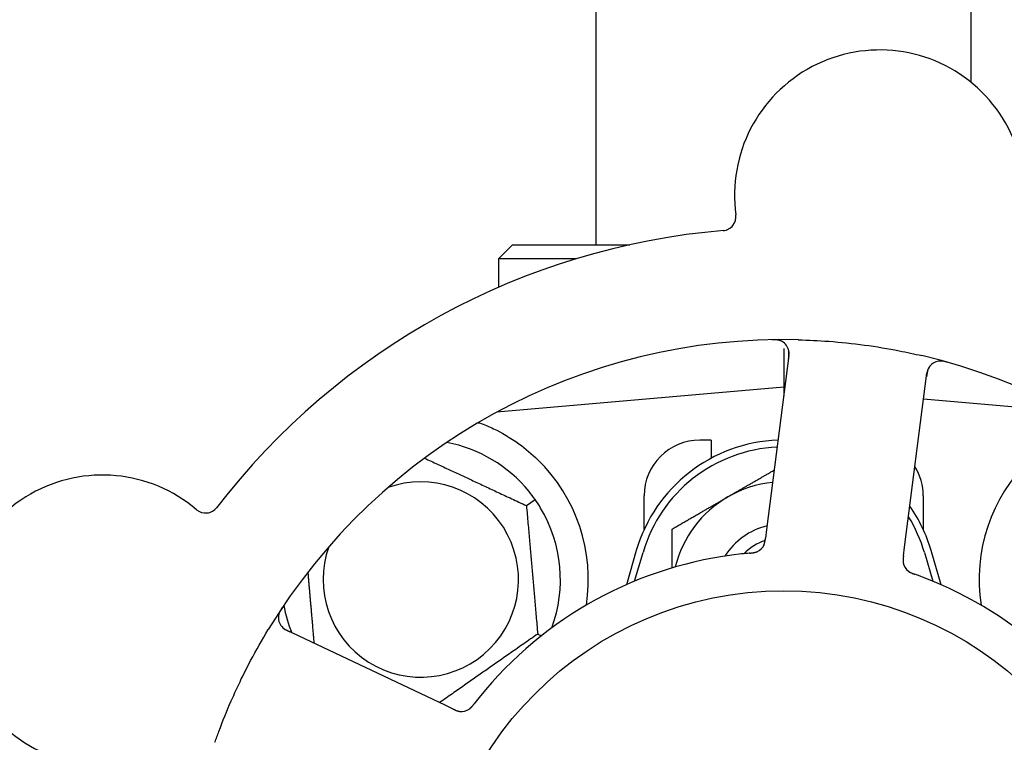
# Model space of a CAD drawing. Header units: inches. Extents: x 24 to 1128, y -69 to 748.
# Tile 75 of 256: x 144.69 to 146.89, y 254.15 to 255.77. Entities that reach past the tile are written whole.
import ezdxf

# ---------------------------------------------------------------- set-up
doc = ezdxf.new("R2010")
doc.units = ezdxf.units.IN
doc.header["$LTSCALE"] = 32
doc.header["$MEASUREMENT"] = 0
doc.layers.add('Dimension (ANSI)', color=7, linetype='Continuous', lineweight=25)
doc.layers.add('Visible (ANSI)', color=7, linetype='Continuous', lineweight=30)
doc.styles.add('Note Text (ANSI)', font='tahoma.ttf')
doc.dimstyles.new('SB Fraction-16 (ANSI)', dxfattribs={"dimscale": 32, "dimtxt": 0.125, "dimasz": 0.098425, "dimexe": 0.125, "dimexo": 0.0625, "dimgap": 0.031496, "dimtad": 0, "dimtih": 1, "dimtoh": 1, "dimdec": 4, "dimrnd": 1e-08, "dimzin": 0, "dimdsep": 46, "dimlunit": 5, "dimtxsty": 'Note Text (ANSI)', "dimcen": 0.09, "dimdle": 0.393701, "dimclrd": 256, "dimclre": 256, "dimclrt": 256, "dimadec": 0, "dimazin": 3, "dimtfac": 0.96, "dimtofl": 0, "dimtmove": 0, "dimatfit": 3, "dimfxl": 1, "dimfrac": 2, "dimtolj": 1, "dimtzin": 12, "dimlwd": -1, "dimlwe": -1, "dimarcsym": 0})

# ---------------------------------------------------------------- blocks, each defined once
blk = doc.blocks.new('*D15')
at = {"layer": 'Defpoints', "color": 0, "transparency": 16777216}
for p in [(159.2904, 460.4837), (67.9568, 170.772), (125.1654, 170.772)]:
    blk.add_point(p, dxfattribs=at)
at = {"layer": 'Dimension (ANSI)', "transparency": 16777216}
for p, q in [((157.2904, 460.4837), (63.9568, 460.4837)), ((67.9568, 457.3341), (67.9568, 323.1609)), ((67.9568, 173.9216), (67.9568, 316.0948)), ((123.1654, 170.772), (63.9568, 170.772))]:
    blk.add_line(p, q, dxfattribs=at)
for points in [[(67.4319, 457.3341), (68.4817, 457.3341), (67.9568, 460.4837)], [(67.4319, 173.9216), (68.4817, 173.9216), (67.9568, 170.772)]]:
    blk.add_solid(points, dxfattribs=at)
at = {"layer": 'Dimension (ANSI)', "transparency": 16777216, "insert": (55.7701, 322.153), "char_height": 4, "attachment_point": 1, "style": 'Note Text (ANSI)'}
blk.add_mtext('\\A1;289 11/16', dxfattribs=at)

msp = doc.modelspace()

# ---------------------------------------------------------------- linework, layer by layer
at = {"layer": 'Visible (ANSI)'}
for p, q in [((145.98111, 255.2692), (145.98111, 257.0042)), ((146.82111, 255.63257), (146.82111, 257.0042)), ((145.79361, 255.2692), (145.76236, 255.23795)), ((145.79361, 255.2692), (146.05673, 255.2692)), ((145.93713, 255.23795), (145.76236, 255.23795)), ((145.76236, 255.23795), (145.76236, 255.17367)), ((146.41287, 255.02133), (146.36282, 254.63152)), ((146.40111, 255.03644), (146.40111, 254.95045)), ((146.67179, 254.59185), (146.72184, 254.98166)), ((146.40111, 254.95045), (145.75912, 254.89428)), ((146.40111, 254.95045), (146.40111, 254.92969)), ((146.40374, 254.95022), (146.40111, 254.95045)), ((147.04309, 254.89428), (146.71431, 254.92305)), ((145.76236, 254.89603), (145.76236, 254.89457)), ((146.23861, 254.8317), (146.21361, 254.8317)), ((146.23861, 254.8317), (146.23861, 254.79087)), ((145.82508, 254.68478), (145.84459, 254.69844)), ((146.08861, 254.63116), (146.08861, 254.7067)), ((146.71361, 254.7067), (146.71361, 254.63116)), ((146.36282, 254.63152), (146.36029, 254.61179)), ((146.07111, 254.5842), (146.04878, 254.50763)), ((146.06736, 254.51555), (146.08611, 254.57983)), ((146.66926, 254.57214), (146.67179, 254.59185)), ((146.71611, 254.57983), (146.73486, 254.51555)), ((146.75344, 254.50763), (146.73111, 254.5842)), ((145.64293, 254.23766), (145.28766, 254.40572)), ((145.85024, 254.3972), (145.85866, 254.39327)), ((145.66089, 254.22916), (145.64293, 254.23766))]:
    msp.add_line(p, q, dxfattribs=at)
msp.add_circle((146.40111, 253.7067), 0.7875, dxfattribs=at)
for centre, radius, start, end in [((146.61601, 255.38046), 0.325, 337.56477, 187.80207), ((146.26306, 255.3321), 0.03125, 274.85452, 7.80207), ((146.40111, 253.7067), 1.6, 94.81714, 142.5497), ((146.40111, 253.7067), 1.35, 88.62287, 148.74397), ((146.38188, 255.02531), 0.03125, 352.68342, 90.83549), ((146.40111, 253.7067), 1.35, 16.62287, 76.74397), ((146.75283, 254.97768), 0.03125, 74.53135, 172.68342), ((145.58861, 254.5192), 0.3125, 39.15807, 79.28378), ((146.40111, 254.48795), 0.34375, 92.10255, 163.7398), ((146.21361, 254.7067), 0.125, 90, 180), ((146.40111, 254.48795), 0.32812, 92.55546, 163.7398), ((145.58861, 254.5192), 0.375, 351.21293, 45.72238), ((147.21361, 254.5192), 0.375, 134.27762, 188.78707), ((144.87568, 254.42831), 0.325, 49.56477, 259.80207), ((146.58861, 254.7067), 0.125, 0, 31.69426), ((145.58861, 254.5192), 0.21875, 160.34111, 109.65889), ((146.40111, 254.48795), 0.25, 95.68783, 120), ((146.40111, 254.48795), 0.25, 120, 166.26096), ((145.10674, 254.69947), 0.03125, 229.56477, 322.51231), ((145.58861, 254.5192), 0.3125, 339.72028, 30.84193), ((146.40111, 254.48795), 0.34375, 16.2602, 34.73634), ((146.40111, 254.48795), 0.32812, 16.2602, 31.61609), ((146.40111, 254.48795), 0.15607, 103.81163, 147.53073), ((146.40111, 254.48795), 0.126, 109.2275, 134.92348), ((146.32856, 254.61004), 0.03125, 293.46904, 335.46837), ((146.40111, 253.7067), 0.875, 96.19111, 141.17573), ((146.69951, 254.56241), 0.03125, 190.67765, 232.13682), ((146.40111, 253.7067), 0.875, 24.19111, 69.17573), ((145.30102, 254.43397), 0.03125, 146.53135, 244.68342), ((145.58861, 254.5192), 0.3125, 190.71622, 202.42184), ((145.67949, 254.25493), 0.03125, 262.67765, 304.13682)]:
    msp.add_arc(centre, radius, start, end, dxfattribs=at)
for points, knots in [([(146.39506, 255.05365), (146.3948, 255.05376), (146.39446, 255.0539), (146.39335, 255.05435), (146.39246, 255.05466), (146.39045, 255.05523), (146.38922, 255.05552), (146.38705, 255.05588), (146.38635, 255.05597), (146.3846, 255.05618), (146.38351, 255.05628), (146.38118, 255.05642), (146.37992, 255.05646), (146.37795, 255.05648), (146.37722, 255.05648), (146.37576, 255.05646), (146.37505, 255.05645), (146.37433, 255.05644)], [0.051298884, 0.051298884, 0.051298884, 0.051298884, 0.057269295, 0.057269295, 0.06978556, 0.06978556, 0.08363266, 0.08363266, 0.08945843, 0.08945843, 0.097820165, 0.097820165, 0.107290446, 0.107290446, 0.113094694, 0.113094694, 0.118968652, 0.118968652, 0.118968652, 0.118968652]), ([(146.43355, 255.05631), (146.45647, 255.05576), (146.47924, 255.05463), (146.52858, 255.05094), (146.55545, 255.04812), (146.6084, 255.04095), (146.63417, 255.03669), (146.67677, 255.02837), (146.69373, 255.02472), (146.71067, 255.02073)], [-0.73118965, -0.73118965, -0.73118965, -0.73118965, -0.55244576, -0.55244576, -0.34137939, -0.34137939, -0.13566771, -0.13566771, 0, 0, 0, 0]), ([(146.41184, 255.01329), (146.41196, 255.01422), (146.41208, 255.01517), (146.41252, 255.01883), (146.41276, 255.02154), (146.41287, 255.02609), (146.41278, 255.02804), (146.41243, 255.03121), (146.41217, 255.03263), (146.4116, 255.03484), (146.41135, 255.03566), (146.41105, 255.03651), (146.41098, 255.03669), (146.41092, 255.03684)], [0, 0, 0, 0, 0.007248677, 0.007248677, 0.028564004, 0.028564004, 0.047482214, 0.047482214, 0.065361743, 0.065361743, 0.076705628, 0.076705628, 0.079955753, 0.079955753, 0.079955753, 0.079955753]), ([(146.72759, 254.9961), (146.72742, 254.99586), (146.72721, 254.99556), (146.72624, 254.99405), (146.7254, 254.99251), (146.72415, 254.98959), (146.72364, 254.98817), (146.72257, 254.98444), (146.72205, 254.98205), (146.72147, 254.97853), (146.72132, 254.9775), (146.72105, 254.97551), (146.72093, 254.97455), (146.7208, 254.9736)], [0.058736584, 0.058736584, 0.058736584, 0.058736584, 0.064782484, 0.064782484, 0.086145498, 0.086145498, 0.103238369, 0.103238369, 0.123434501, 0.123434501, 0.131598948, 0.131598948, 0.13893919, 0.13893919, 0.13893919, 0.13893919]), ([(146.76798, 255.0059), (146.76737, 255.00607), (146.76677, 255.00624), (146.76516, 255.00668), (146.76412, 255.00695), (146.76218, 255.00742), (146.76127, 255.00762), (146.75895, 255.00809), (146.7575, 255.00832), (146.75497, 255.00863), (146.75384, 255.00872), (146.75191, 255.00879), (146.75108, 255.00878), (146.74942, 255.00871), (146.74863, 255.00863), (146.74774, 255.00851), (146.74755, 255.00848), (146.74739, 255.00845)], [0, 0, 0, 0, 0.005149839, 0.005149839, 0.013554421, 0.013554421, 0.020527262, 0.020527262, 0.031641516, 0.031641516, 0.041623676, 0.041623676, 0.051235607, 0.051235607, 0.06373445, 0.06373445, 0.067355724, 0.067355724, 0.067355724, 0.067355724]), ([(145.71971, 254.87054), (145.73051, 254.86651), (145.74154, 254.86179), (145.76965, 254.84821), (145.78928, 254.83684), (145.82301, 254.8125), (145.83742, 254.80035), (145.85041, 254.78769)], [1.39731378, 1.39731378, 1.39731378, 1.39731378, 1.49356897, 1.49356897, 1.66386875, 1.66386875, 1.79881771, 1.79881771, 1.79881771, 1.79881771]), ([(146.35643, 254.59592), (146.35647, 254.596), (146.35652, 254.59609), (146.35665, 254.59636), (146.35674, 254.59657), (146.35716, 254.59748), (146.35751, 254.59835), (146.35824, 254.6005), (146.35862, 254.60188), (146.35925, 254.60473), (146.35951, 254.60622), (146.35984, 254.60838), (146.35993, 254.60905), (146.36007, 254.61007), (146.36011, 254.61041), (146.3602, 254.61108), (146.36024, 254.61141), (146.36028, 254.61174)], [0.038929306, 0.038929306, 0.038929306, 0.038929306, 0.040726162, 0.040726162, 0.043941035, 0.043941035, 0.054249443, 0.054249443, 0.066768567, 0.066768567, 0.078206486, 0.078206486, 0.083402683, 0.083402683, 0.086046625, 0.086046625, 0.088630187, 0.088630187, 0.088630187, 0.088630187]), ([(146.35679, 254.59664), (146.35679, 254.59664), (146.3568, 254.59665), (146.35683, 254.59671), (146.35692, 254.59692), (146.3572, 254.59755), (146.35741, 254.59805), (146.35785, 254.59918), (146.35806, 254.59982), (146.35831, 254.60063), (146.35837, 254.60084), (146.3588, 254.60237), (146.35919, 254.60416), (146.35966, 254.60707), (146.35978, 254.60794), (146.35997, 254.60931), (146.36003, 254.60978), (146.36016, 254.61074), (146.36022, 254.61125), (146.36028, 254.61174)], [0.028019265, 0.028019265, 0.028019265, 0.028019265, 0.028672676, 0.028672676, 0.033062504, 0.033062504, 0.040781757, 0.040781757, 0.051074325, 0.051074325, 0.054504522, 0.054504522, 0.075062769, 0.075062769, 0.083066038, 0.083066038, 0.087153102, 0.087153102, 0.091266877, 0.091266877, 0.091266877, 0.091266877]), ([(146.32516, 254.5784), (146.32468, 254.57836), (146.32417, 254.57831), (146.32363, 254.57826), (146.31875, 254.57783), (146.31209, 254.57718), (146.30674, 254.5766)], [0.48080563, 0.48080563, 0.48080563, 0.48080563, 0.5329828, 0.5329828, 0.5329828, 1, 1, 1, 1]), ([(146.3252, 254.5784), (146.32549, 254.57843), (146.32579, 254.57845), (146.3266, 254.57853), (146.32711, 254.57857), (146.32869, 254.57872), (146.32978, 254.57884), (146.33203, 254.57912), (146.33322, 254.5793), (146.33555, 254.57972), (146.33664, 254.57997), (146.33878, 254.58055), (146.33972, 254.58088), (146.34088, 254.58133), (146.34119, 254.58146), (146.34143, 254.58156)], [0.001596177, 0.001596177, 0.001596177, 0.001596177, 0.00393777, 0.00393777, 0.007842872, 0.007842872, 0.016055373, 0.016055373, 0.025513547, 0.025513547, 0.037191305, 0.037191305, 0.054193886, 0.054193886, 0.061558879, 0.061558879, 0.061558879, 0.061558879]), ([(146.3252, 254.5784), (146.32574, 254.57845), (146.32629, 254.5785), (146.32737, 254.57859), (146.32791, 254.57864), (146.32972, 254.57882), (146.33099, 254.57896), (146.33304, 254.57925), (146.33388, 254.57938), (146.33579, 254.57974), (146.33678, 254.57997), (146.33851, 254.58045), (146.33928, 254.58071), (146.34049, 254.58116), (146.34098, 254.58137), (146.34127, 254.58149), (146.34131, 254.58151), (146.34133, 254.58152), (146.34133, 254.58152), (146.34133, 254.58152)], [0, 0, 0, 0, 0.004180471, 0.004180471, 0.008305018, 0.008305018, 0.018114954, 0.018114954, 0.025612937, 0.025612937, 0.036850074, 0.036850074, 0.047489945, 0.047489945, 0.056089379, 0.056089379, 0.058286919, 0.058286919, 0.058652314, 0.058652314, 0.058652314, 0.058652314]), ([(146.66926, 254.57214), (146.66919, 254.57162), (146.66912, 254.57109), (146.66899, 254.57006), (146.66893, 254.56956), (146.6688, 254.56843), (146.66873, 254.56781), (146.66849, 254.56559), (146.66839, 254.56417), (146.66832, 254.56193), (146.66833, 254.56096), (146.66845, 254.5592), (146.66853, 254.55843), (146.66871, 254.55717), (146.66881, 254.55662), (146.66887, 254.55629), (146.66888, 254.55625), (146.66888, 254.55625), (146.66888, 254.55625), (146.66888, 254.55625)], [0, 0, 0, 0, 0.004355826, 0.004355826, 0.008687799, 0.008687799, 0.014307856, 0.014307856, 0.029588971, 0.029588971, 0.043844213, 0.043844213, 0.054171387, 0.054171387, 0.06195455, 0.06195455, 0.063871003, 0.063871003, 0.063878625, 0.063878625, 0.063878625, 0.063878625]), ([(146.66925, 254.5721), (146.66921, 254.5718), (146.66918, 254.57151), (146.66897, 254.56989), (146.6688, 254.56852), (146.66853, 254.56566), (146.66843, 254.56414), (146.66837, 254.56144), (146.66841, 254.56022), (146.6686, 254.55796), (146.66876, 254.55688), (146.66894, 254.55598), (146.66896, 254.55585), (146.66899, 254.55573)], [0, 0, 0, 0, 0.002309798, 0.002309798, 0.012623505, 0.012623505, 0.02433842, 0.02433842, 0.035397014, 0.035397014, 0.047442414, 0.047442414, 0.049661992, 0.049661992, 0.049661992, 0.049661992]), ([(146.67974, 254.53821), (146.67993, 254.53807), (146.68016, 254.53788), (146.68087, 254.53736), (146.68139, 254.53699), (146.68253, 254.53627), (146.68313, 254.5359), (146.68437, 254.53523), (146.68499, 254.53491), (146.6865, 254.53418), (146.68744, 254.53376), (146.68884, 254.53317), (146.68927, 254.533), (146.69081, 254.53239), (146.69198, 254.53196), (146.6935, 254.53141), (146.69388, 254.53127), (146.69442, 254.53108), (146.69459, 254.53102), (146.69475, 254.53096)], [0.044252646, 0.044252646, 0.044252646, 0.044252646, 0.05067159, 0.05067159, 0.061250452, 0.061250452, 0.07105005, 0.07105005, 0.078610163, 0.078610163, 0.087196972, 0.087196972, 0.090753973, 0.090753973, 0.100050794, 0.100050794, 0.103147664, 0.103147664, 0.104517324, 0.104517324, 0.104517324, 0.104517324]), ([(146.68003, 254.53798), (146.68003, 254.53798), (146.68006, 254.53796), (146.68017, 254.53787), (146.68028, 254.53779), (146.68063, 254.53751), (146.68093, 254.5373), (146.68194, 254.5366), (146.68273, 254.53609), (146.68448, 254.53512), (146.68541, 254.53465), (146.68764, 254.53363), (146.68899, 254.53308), (146.69162, 254.53208), (146.69293, 254.53161), (146.69439, 254.53109), (146.69457, 254.53102), (146.69475, 254.53096)], [0.030853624, 0.030853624, 0.030853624, 0.030853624, 0.032941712, 0.032941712, 0.036385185, 0.036385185, 0.042347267, 0.042347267, 0.055267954, 0.055267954, 0.065838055, 0.065838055, 0.077516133, 0.077516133, 0.087897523, 0.087897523, 0.089364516, 0.089364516, 0.089364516, 0.089364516]), ([(145.27887, 254.45709), (145.27852, 254.45656), (145.27818, 254.45605), (145.27725, 254.45465), (145.27667, 254.45374), (145.27563, 254.45204), (145.27516, 254.45125), (145.274, 254.44918), (145.27332, 254.44787), (145.27225, 254.44556), (145.27182, 254.44451), (145.27115, 254.4427), (145.2709, 254.44191), (145.27046, 254.44031), (145.27029, 254.43953), (145.27013, 254.43864), (145.2701, 254.43846), (145.27008, 254.4383)], [0, 0, 0, 0, 0.005149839, 0.005149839, 0.013554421, 0.013554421, 0.020527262, 0.020527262, 0.031641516, 0.031641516, 0.041623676, 0.041623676, 0.051235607, 0.051235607, 0.06373445, 0.06373445, 0.067355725, 0.067355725, 0.067355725, 0.067355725]), ([(145.12758, 254.15461), (145.13047, 254.16282), (145.13344, 254.17101), (145.14511, 254.20226), (145.15428, 254.2249), (145.17132, 254.26388), (145.17888, 254.28026), (145.19348, 254.31032), (145.20042, 254.32402), (145.22, 254.36106), (145.23312, 254.38421), (145.24705, 254.40717)], [-0.73117437, -0.73117437, -0.73117437, -0.73117437, -0.66329539, -0.66329539, -0.47009836, -0.47009836, -0.32966499, -0.32966499, -0.20932583, -0.20932583, 0, 0, 0, 0]), ([(145.2757, 254.41565), (145.27588, 254.41541), (145.27611, 254.41512), (145.27724, 254.41373), (145.27845, 254.41246), (145.28083, 254.41037), (145.28203, 254.40944), (145.28524, 254.40728), (145.28736, 254.40604), (145.29052, 254.40441), (145.29146, 254.40394), (145.29327, 254.40306), (145.29414, 254.40265), (145.295, 254.40224)], [0.058736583, 0.058736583, 0.058736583, 0.058736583, 0.064782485, 0.064782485, 0.086145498, 0.086145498, 0.103238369, 0.103238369, 0.123434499, 0.123434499, 0.131598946, 0.131598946, 0.138939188, 0.138939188, 0.138939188, 0.138939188]), ([(145.66089, 254.22916), (145.66137, 254.22894), (145.66185, 254.22871), (145.66278, 254.22827), (145.66324, 254.22805), (145.66427, 254.22758), (145.66484, 254.22732), (145.66688, 254.22641), (145.6682, 254.22587), (145.67031, 254.22512), (145.67124, 254.22483), (145.67295, 254.22439), (145.6737, 254.22423), (145.67495, 254.22401), (145.67551, 254.22393), (145.67584, 254.22389), (145.67588, 254.22389), (145.67588, 254.22389), (145.67588, 254.22389), (145.67588, 254.22389)], [0, 0, 0, 0, 0.004355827, 0.004355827, 0.008687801, 0.008687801, 0.014307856, 0.014307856, 0.029588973, 0.029588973, 0.043844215, 0.043844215, 0.054171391, 0.054171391, 0.061954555, 0.061954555, 0.063871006, 0.063871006, 0.063878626, 0.063878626, 0.063878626, 0.063878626]), ([(145.66093, 254.22914), (145.6612, 254.22902), (145.66146, 254.22889), (145.66294, 254.22819), (145.66419, 254.22761), (145.66683, 254.22646), (145.66824, 254.2259), (145.67079, 254.22502), (145.67197, 254.22468), (145.67417, 254.22415), (145.67525, 254.22398), (145.67616, 254.22386), (145.6763, 254.22385), (145.67641, 254.22383)], [0, 0, 0, 0, 0.002309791, 0.002309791, 0.012623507, 0.012623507, 0.024338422, 0.024338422, 0.035397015, 0.035397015, 0.047442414, 0.047442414, 0.049661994, 0.049661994, 0.049661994, 0.049661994]), ([(145.6964, 254.22865), (145.69659, 254.22878), (145.69684, 254.22895), (145.69756, 254.22946), (145.69807, 254.22984), (145.69911, 254.2307), (145.69964, 254.23116), (145.70067, 254.23213), (145.70116, 254.23261), (145.70232, 254.23383), (145.70301, 254.23459), (145.704, 254.23575), (145.7043, 254.2361), (145.70536, 254.23738), (145.70613, 254.23835), (145.70712, 254.23963), (145.70737, 254.23995), (145.70772, 254.2404), (145.70783, 254.24054), (145.70794, 254.24068)], [0.044252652, 0.044252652, 0.044252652, 0.044252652, 0.050671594, 0.050671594, 0.061250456, 0.061250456, 0.071050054, 0.071050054, 0.078610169, 0.078610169, 0.087196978, 0.087196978, 0.090753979, 0.090753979, 0.100050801, 0.100050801, 0.10314767, 0.10314767, 0.10451733, 0.10451733, 0.10451733, 0.10451733]), ([(145.69671, 254.22885), (145.69671, 254.22885), (145.69674, 254.22887), (145.69685, 254.22895), (145.69697, 254.22902), (145.69734, 254.22928), (145.69763, 254.22949), (145.69861, 254.23024), (145.69933, 254.23083), (145.7008, 254.2322), (145.70154, 254.23294), (145.70319, 254.23474), (145.70413, 254.23585), (145.70591, 254.23805), (145.70676, 254.23915), (145.7077, 254.24038), (145.70782, 254.24053), (145.70794, 254.24068)], [0.030853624, 0.030853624, 0.030853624, 0.030853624, 0.032941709, 0.032941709, 0.03638518, 0.03638518, 0.042347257, 0.042347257, 0.055267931, 0.055267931, 0.065838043, 0.065838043, 0.077516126, 0.077516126, 0.087897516, 0.087897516, 0.089364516, 0.089364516, 0.089364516, 0.089364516])]:
    msp.add_open_spline(points, degree=3, knots=knots, dxfattribs=at)
for points, weights in [([(145.71657, 254.87028), (145.71814, 254.87041), (145.71971, 254.87054)], [0.999914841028, 0.999914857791, 0.999914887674]), ([(145.59703, 254.79112), (145.70767, 254.73953), (145.82508, 254.68478)], [1.07748863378, 1.18694802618, 1.04422863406]), ([(146.27611, 254.70446), (146.32532, 254.73287), (146.37988, 254.76437)], [1, 1.03200893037, 1.01002889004]), ([(146.15111, 254.63229), (146.2181, 254.67096), (146.27611, 254.70446)], [1, 1.0379548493, 1]), ([(145.82508, 254.68478), (145.83766, 254.54099), (145.85024, 254.3972)], [1.04422863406, 1.20577136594, 1.04422863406]), ([(146.15111, 254.54523), (146.15111, 254.58619), (146.15111, 254.63229)], [1.01840264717, 1.02228011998, 1]), ([(145.35017, 254.37615), (145.34283, 254.46004), (145.33615, 254.53638)], [1.06521891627, 1.14516515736, 1.11819795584]), ([(145.85024, 254.3972), (145.73857, 254.31901), (145.63067, 254.24346)], [1.04422863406, 1.19550179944, 1.06346205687])]:
    msp.add_rational_spline(points, weights, degree=2, dxfattribs=at)
for points in [[(145.84459, 254.69844), (145.84022, 254.70469), (145.83549, 254.71093), (145.83092, 254.71653)], [(145.85692, 254.67941), (145.85321, 254.68562), (145.84896, 254.6922), (145.84459, 254.69844)], [(146.71217, 254.52454), (146.70659, 254.52667), (146.6994, 254.5293), (146.69475, 254.53096)], [(145.71942, 254.25527), (145.71567, 254.25061), (145.71095, 254.24459), (145.70793, 254.24068)]]:
    msp.add_open_spline(points, degree=3, dxfattribs=at)

# ---------------------------------------------------------------- dimensions: what is measured, and where the dimension line sits
at = {"layer": 'Dimension (ANSI)'}
dim = msp.add_linear_dim(base=(67.95681, 170.77197), p1=(159.29037, 460.48367), p2=(125.16537, 170.77197), angle=270, dimstyle='SB Fraction-16 (ANSI)', override={"dimgap": 0.031496, "dimdec": 4, "dimtol": 0, "dimlim": 0, "dimtp": 0, "dimtm": 0, "dimtdec": 2, "dimatfit": 1}, dxfattribs=at)
dim.commit()
dim.dimension.update_dxf_attribs({"geometry": '*D15', "text_midpoint": (67.95681, 319.62782), "dimtype": 160})

doc.saveas('drawing.dxf')
